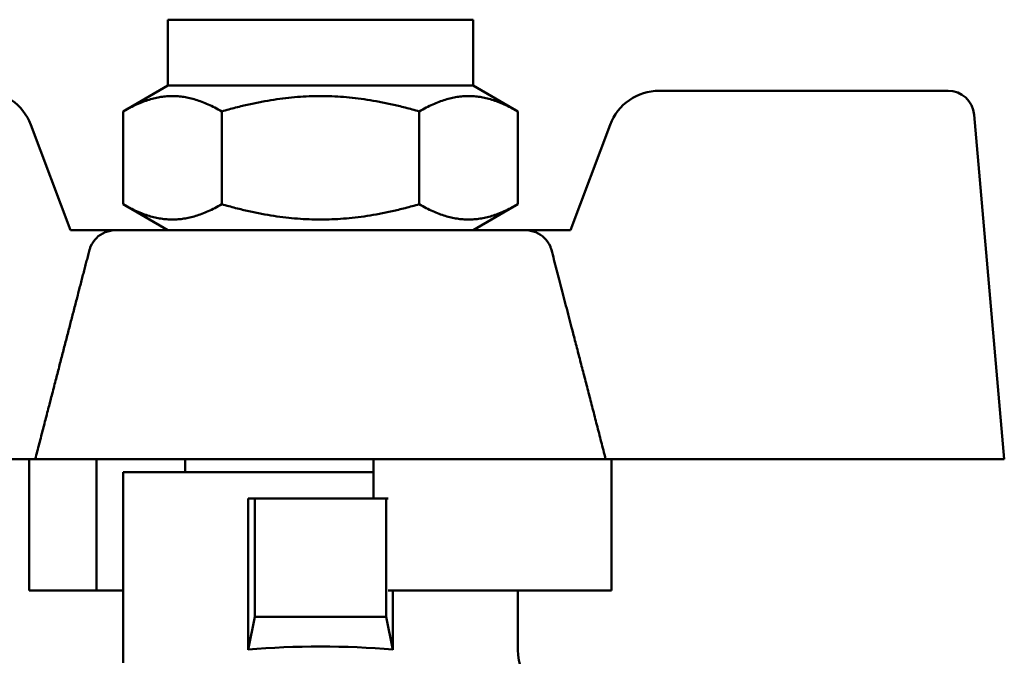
# Model space of a CAD drawing. Header units: millimetres. Extents: x 37 to 190, y 77 to 240.
# Tile 41 of 42: x 60 to 97, y 216 to 240. Entities that reach past the tile are written whole.
import ezdxf

# ---------------------------------------------------------------- set-up
doc = ezdxf.new("R2010")
doc.units = ezdxf.units.MM
doc.layers.add('Видимый контур (ГОСТ)', color=7, linetype='Continuous', lineweight=50)

msp = doc.modelspace()

# ---------------------------------------------------------------- linework, layer by layer
at = {"layer": 'Видимый контур (ГОСТ)'}
for p, q in [((65.372, 239.741), (76.972, 239.741)), ((65.372, 237.241), (65.372, 239.741)), ((76.972, 237.241), (76.972, 239.741)), ((65.372, 237.241), (63.666, 236.256)), ((65.372, 237.241), (76.972, 237.241)), ((76.972, 237.241), (78.677, 236.256)), ((95.031, 237.041), (84.055, 237.041)), ((63.666, 232.726), (63.666, 236.256)), ((67.419, 232.726), (67.419, 236.256)), ((74.925, 232.726), (74.925, 236.256)), ((78.677, 232.726), (78.677, 236.256)), ((97.172, 223.041), (96.027, 236.128)), ((61.672, 231.741), (60.16, 235.747)), ((82.184, 235.747), (80.672, 231.741)), ((65.372, 231.741), (63.666, 232.726)), ((76.972, 231.741), (78.677, 232.726)), ((63.4, 231.741), (61.672, 231.741)), ((63.4, 231.741), (78.944, 231.741)), ((80.672, 231.741), (78.944, 231.741)), ((45.172, 223.041), (60.329, 223.041)), ((60.101, 223.041), (60.101, 218.041)), ((73.189, 223.041), (60.329, 223.041)), ((62.653, 223.041), (62.653, 218.041)), ((66.022, 223.041), (66.022, 222.541)), ((82.015, 223.041), (73.189, 223.041)), ((73.189, 223.041), (73.189, 221.541)), ((82.015, 223.041), (97.172, 223.041)), ((82.243, 223.041), (82.243, 218.041)), ((73.189, 222.541), (63.672, 222.541)), ((63.672, 222.541), (63.672, 215.291)), ((68.672, 221.541), (68.422, 221.541)), ((68.422, 221.541), (68.422, 215.793)), ((73.672, 221.541), (68.672, 221.541)), ((68.672, 217.041), (68.672, 221.541)), ((73.742, 221.541), (73.672, 221.541)), ((73.672, 221.541), (73.672, 217.041)), ((62.653, 218.041), (60.101, 218.041)), ((63.672, 218.041), (62.653, 218.041)), ((73.742, 218.041), (82.243, 218.041)), ((73.922, 215.793), (73.922, 218.041)), ((78.672, 218.041), (78.672, 215.791)), ((68.422, 215.793), (68.672, 217.041)), ((73.672, 217.041), (68.672, 217.041)), ((73.672, 217.041), (73.922, 215.793)), ((68.422, 215.793), (68.422, 215.793)), ((73.922, 215.793), (73.922, 215.793))]:
    msp.add_line(p, q, dxfattribs=at)
for centre, radius, start, end in [((58.289, 235.041), 2, 20.6744, 90), ((84.055, 235.041), 2, 90, 159.3256), ((95.031, 236.041), 1, 5, 90), ((80.672, 215.791), 2, 180, 270)]:
    msp.add_arc(centre, radius, start, end, dxfattribs=at)
msp.add_ellipse((71.172, 214.217), major_axis=(-7.5, 0), ratio=0.225943, start_param=4.336965, end_param=5.087813, dxfattribs=at)
for points, weights in [([(67.419, 236.256), (65.543, 237.339), (63.666, 236.256)], [1, 1.15470053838, 1]), ([(74.925, 236.256), (71.172, 237.339), (67.419, 236.256)], [1, 1.15470053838, 1]), ([(78.677, 236.256), (76.801, 237.339), (74.925, 236.256)], [1, 1.15470053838, 1]), ([(63.666, 232.726), (65.543, 231.642), (67.419, 232.726)], [1, 1.15470053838, 1]), ([(67.419, 232.726), (71.172, 231.642), (74.925, 232.726)], [1, 1.15470053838, 1]), ([(74.925, 232.726), (76.801, 231.642), (78.677, 232.726)], [1, 1.15470053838, 1]), ([(82.015, 223.041), (80.879, 227.434), (79.954, 230.991)], [22.0955468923, 24.2940060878, 26.4233411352])]:
    msp.add_rational_spline(points, weights, degree=2, dxfattribs=at)
for points, knots in [([(63.4, 231.741), (63.268, 231.741), (63.112, 231.711), (62.871, 231.614), (62.742, 231.53), (62.563, 231.354), (62.48, 231.232), (62.416, 231.078), (62.401, 231.036), (62.39, 230.991)], [0.4592163, 0.4592163, 0.4592163, 0.4592163, 0.4989422, 0.4989422, 0.5372006, 0.5372006, 0.5743027, 0.5743027, 0.5870323, 0.5870323, 0.5870323, 0.5870323]), ([(79.954, 230.991), (79.942, 231.036), (79.928, 231.078), (79.864, 231.232), (79.78, 231.354), (79.601, 231.53), (79.473, 231.614), (79.232, 231.711), (79.076, 231.741), (78.944, 231.741)], [0.0237298, 0.0237298, 0.0237298, 0.0237298, 0.0364594, 0.0364594, 0.0735615, 0.0735615, 0.1118199, 0.1118199, 0.1515458, 0.1515458, 0.1515458, 0.1515458])]:
    msp.add_open_spline(points, degree=3, knots=knots, dxfattribs=at)
msp.add_rational_spline([(62.39, 230.991), (61.869, 228.989), (60.829, 224.972), (60.329, 223.041)], [26.4233411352, 25.1809248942, 23.0112575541, 22.0955468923], degree=2, knots=[202.671691, 202.671691, 202.671691, 204.434283, 205.692538, 205.692538, 205.692538], dxfattribs=at)

doc.saveas('drawing.dxf')
